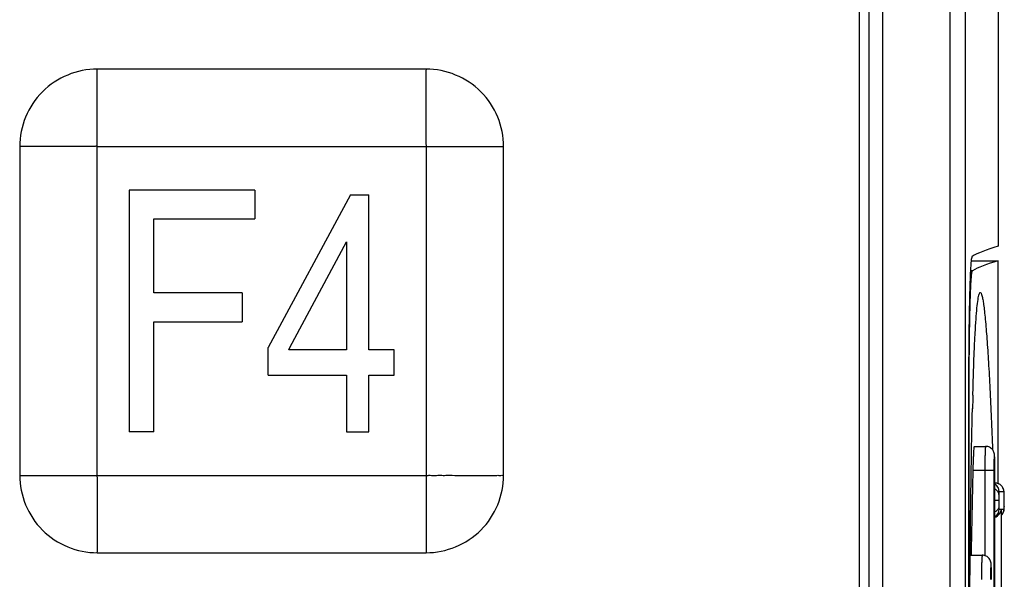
# Model space of a CAD drawing. Header units: millimetres. Extents: x 0 to 1800, y 0 to 1800.
# Tile 29 of 37: x 725 to 745, y 1241 to 1253. Entities that reach past the tile are written whole.
import ezdxf

# ---------------------------------------------------------------- set-up
doc = ezdxf.new("R2010")
doc.units = ezdxf.units.MM
doc.header["$LTSCALE"] = 117.333333
doc.layers.add('00_COMPONENTS', color=7, linetype='CONTINUOUS')

msp = doc.modelspace()

# ---------------------------------------------------------------- linework, layer by layer
at = {"layer": '00_COMPONENTS', "color": 9, "linetype": 'CONTINUOUS'}
for p, q in [((743.759, 1196.575), (743.759, 1309.587)), ((742.365, 1309.281), (742.365, 1196.881)), ((726.133, 1243.381), (726.133, 1251.782)), ((726.133, 1250.181), (734.534, 1250.181)), ((732.933, 1250.181), (732.933, 1241.781)), ((744.222, 1247.612), (744.18, 1247.612)), ((744.153, 1244.912), (744.14, 1244.912)), ((744.663, 1243.481), (744.23, 1243.481)), ((744.477, 1243.481), (744.477, 1241.723)), ((744.663, 1243.481), (744.663, 1229.481)), ((724.533, 1243.381), (732.933, 1243.381)), ((744.871, 1243.041), (744.774, 1243.041)), ((744.871, 1243.041), (744.871, 1243.041)), ((744.765, 1242.859), (744.686, 1242.859)), ((744.878, 1242.988), (744.878, 1242.995)), ((744.774, 1242.684), (744.815, 1242.684)), ((744.815, 1242.684), (744.815, 1240.777)), ((744.823, 1242.678), (744.823, 1242.684)), ((744.823, 1242.684), (744.871, 1242.684)), ((744.878, 1242.735), (744.878, 1242.728))]:
    msp.add_line(p, q, dxfattribs=at)
at = {"layer": '00_COMPONENTS', "color": 7, "linetype": 'CONTINUOUS', "true_color": 0x007fff}
for p, q in [((744.078, 1196.566), (744.078, 1309.597)), ((742.083, 1309.281), (742.083, 1196.881)), ((744.754, 1309.281), (744.754, 1248.117)), ((744.195, 1247.817), (744.754, 1247.817)), ((744.754, 1243.21), (744.754, 1247.817)), ((744.141, 1245.101), (744.141, 1227.862)), ((744.154, 1227.924), (744.154, 1245.039)), ((744.229, 1245.042), (744.234, 1245.2)), ((744.258, 1243.981), (744.495, 1243.981)), ((744.686, 1229.481), (744.686, 1243.481)), ((744.697, 1243.221), (744.691, 1243.221)), ((744.719, 1243.219), (744.697, 1243.221)), ((744.74, 1243.215), (744.719, 1243.219)), ((744.759, 1243.208), (744.74, 1243.215)), ((744.777, 1243.2), (744.759, 1243.208)), ((744.793, 1243.19), (744.777, 1243.2)), ((744.808, 1243.179), (744.793, 1243.19)), ((744.821, 1243.166), (744.808, 1243.179)), ((744.833, 1243.153), (744.821, 1243.166)), ((744.843, 1243.139), (744.833, 1243.153)), ((744.851, 1243.125), (744.843, 1243.139)), ((744.858, 1243.111), (744.851, 1243.125)), ((744.863, 1243.097), (744.858, 1243.111)), ((744.867, 1243.084), (744.863, 1243.097)), ((744.87, 1243.073), (744.867, 1243.084)), ((744.872, 1243.063), (744.87, 1243.073)), ((744.875, 1243.043), (744.872, 1243.063)), ((744.877, 1243.008), (744.875, 1243.043)), ((744.878, 1242.995), (744.877, 1243.008)), ((744.878, 1242.988), (744.878, 1242.995)), ((744.879, 1242.942), (744.878, 1242.988)), ((744.88, 1242.859), (744.879, 1242.942)), ((744.88, 1242.797), (744.88, 1242.859)), ((744.823, 1242.678), (744.823, 1242.684)), ((744.823, 1240.783), (744.823, 1242.678)), ((744.845, 1242.59), (744.853, 1242.604)), ((744.853, 1242.604), (744.859, 1242.618)), ((744.859, 1242.618), (744.864, 1242.631)), ((744.864, 1242.631), (744.868, 1242.644)), ((744.868, 1242.644), (744.871, 1242.654)), ((744.871, 1242.654), (744.872, 1242.664)), ((744.872, 1242.664), (744.874, 1242.673)), ((744.874, 1242.673), (744.877, 1242.703)), ((744.877, 1242.703), (744.878, 1242.715)), ((744.878, 1242.728), (744.879, 1242.758)), ((744.878, 1242.715), (744.878, 1242.728)), ((744.879, 1242.758), (744.88, 1242.797)), ((744.823, 1242.562), (744.835, 1242.575)), ((744.835, 1242.575), (744.845, 1242.59)), ((744.175, 1241.731), (744.425, 1241.731))]:
    msp.add_line(p, q, dxfattribs=at)
at = {"layer": '00_COMPONENTS', "color": 7, "linetype": 'CONTINUOUS', "true_color": 0x474747}
msp.add_line((741.883, 1309.131), (741.883, 1197.031), dxfattribs=at)
at = {"layer": '00_COMPONENTS', "color": 7, "linetype": 'CONTINUOUS', "true_color": 0x9e9e9e}
for p, q in [((732.933, 1251.781), (726.133, 1251.781)), ((724.533, 1250.181), (724.533, 1243.381)), ((734.533, 1243.381), (734.533, 1250.181)), ((726.796, 1249.281), (726.796, 1244.281)), ((729.393, 1249.281), (726.796, 1249.281)), ((729.393, 1249.281), (729.393, 1248.683)), ((731.368, 1249.179), (729.669, 1246.026)), ((731.368, 1249.179), (731.75, 1249.179)), ((731.75, 1245.979), (731.75, 1249.179)), ((727.304, 1247.155), (727.304, 1248.683)), ((727.304, 1248.683), (729.393, 1248.683)), ((730.118, 1246.023), (731.288, 1248.21)), ((731.288, 1248.21), (731.288, 1245.979)), ((729.133, 1247.155), (727.304, 1247.155)), ((729.133, 1247.155), (729.133, 1246.557)), ((727.304, 1244.281), (727.304, 1246.557)), ((727.304, 1246.557), (729.133, 1246.557)), ((729.669, 1245.455), (729.669, 1246.026)), ((730.092, 1245.979), (730.118, 1246.023)), ((731.288, 1245.979), (730.092, 1245.979)), ((732.271, 1245.979), (731.75, 1245.979)), ((732.271, 1245.455), (732.271, 1245.979)), ((729.669, 1245.455), (731.288, 1245.455)), ((731.288, 1245.455), (731.288, 1244.281)), ((731.75, 1244.281), (731.75, 1245.455)), ((731.75, 1245.455), (732.271, 1245.455)), ((727.304, 1244.281), (726.796, 1244.281)), ((731.288, 1244.281), (731.75, 1244.281)), ((726.133, 1241.781), (732.933, 1241.781))]:
    msp.add_line(p, q, dxfattribs=at)
at = {"layer": '00_COMPONENTS', "color": 7, "linetype": 'CONTINUOUS', "true_color": 0x007fff}
for centre, radius, start, end in [((845.066, 1242.308), 100.873, 178.44704, 178.60721), ((1044.6, 1236.481), 300.452, 178.665, 178.99889), ((735.457, 1243.481), 9.228, 359.9992, 0.3401), ((735.388, 1241.231), 9.228, 359.9992, 0.3401)]:
    msp.add_arc(centre, radius, start, end, dxfattribs=at)
at = {"layer": '00_COMPONENTS', "color": 9, "linetype": 'CONTINUOUS'}
for centre, radius, start, end in [((744.691, 1243.043), 0.178, 84.7111, 89.9872), ((744.691, 1243.041), 0.181, 81.7597, 84.7188), ((744.691, 1243.04), 0.182, 74.7954, 81.7587), ((744.691, 1243.041), 0.18, 359.9954, 74.7739), ((744.594, 1243.041), 0.18, 359.995, 59.0983), ((739.556, 1242.865), 5.324, 359.9424, 0.7242), ((744.594, 1242.684), 0.18, 300.9017, 0.005), ((743.317, 1242.795), 1.562, 357.7857, 358.2752), ((744.049, 1242.767), 0.83, 357.6316, 357.7758), ((742.601, 1242.815), 2.278, 358.3083, 359.1622)]:
    msp.add_arc(centre, radius, start, end, dxfattribs=at)
at = {"layer": '00_COMPONENTS', "color": 7, "linetype": 'CONTINUOUS', "true_color": 0x007fff}
for centre, major_axis, end_param in [((1115.474, 1247.721), (371.413, 0), 3.11299), ((1115.38, 1247.421), (371.319, 0), 3.112176)]:
    msp.add_ellipse(centre, major_axis=major_axis, ratio=0.017455, start_param=3.080506, end_param=end_param, dxfattribs=at)
at = {"layer": '00_COMPONENTS', "color": 7, "linetype": 'CONTINUOUS', "true_color": 0x9e9e9e}
for points in [[(726.133, 1251.781), (725.725, 1251.781), (724.874, 1251.44), (724.534, 1250.59), (724.533, 1250.181)], [(734.533, 1250.181), (734.533, 1250.59), (734.192, 1251.44), (733.342, 1251.781), (732.933, 1251.781)], [(724.533, 1243.381), (724.534, 1242.973), (724.875, 1242.122), (725.725, 1241.782), (726.133, 1241.781)], [(732.933, 1241.781), (733.342, 1241.782), (734.192, 1242.123), (734.533, 1242.973), (734.533, 1243.381)]]:
    msp.add_open_spline(points, degree=3, knots=[0, 0, 0, 0, 0.499998, 1, 1, 1, 1], dxfattribs=at)
at = {"layer": '00_COMPONENTS', "color": 9, "linetype": 'CONTINUOUS'}
for points, knots in [([(732.933, 1250.181), (732.946, 1250.194), (732.926, 1250.238), (732.938, 1250.306), (732.932, 1250.397), (732.934, 1250.504), (732.933, 1250.646), (732.933, 1250.823), (732.933, 1251.033), (732.933, 1251.239), (732.933, 1251.409), (732.933, 1251.541), (732.934, 1251.622), (732.933, 1251.682), (732.936, 1251.726), (732.928, 1251.751), (732.94, 1251.781), (732.933, 1251.781)], [0, 0, 0, 0, 0.033934, 0.067295, 0.134632, 0.201683, 0.268482, 0.401232, 0.532623, 0.66221, 0.789046, 0.85074, 0.910309, 0.938688, 0.965279, 0.988181, 1, 1, 1, 1]), ([(726.133, 1250.181), (726.121, 1250.194), (726.077, 1250.174), (726.009, 1250.186), (725.918, 1250.18), (725.811, 1250.182), (725.669, 1250.181), (725.492, 1250.181), (725.282, 1250.181), (725.075, 1250.181), (724.906, 1250.181), (724.773, 1250.181), (724.693, 1250.182), (724.633, 1250.181), (724.589, 1250.184), (724.564, 1250.176), (724.533, 1250.188), (724.533, 1250.181)], [0, 0, 0, 0, 0.033934, 0.067295, 0.134632, 0.201683, 0.268482, 0.401232, 0.532623, 0.66221, 0.789046, 0.85074, 0.910309, 0.938688, 0.965279, 0.988181, 1, 1, 1, 1]), ([(744.495, 1243.981), (744.494, 1243.981), (744.492, 1243.977), (744.491, 1243.971), (744.489, 1243.958), (744.487, 1243.934), (744.485, 1243.892), (744.482, 1243.83), (744.48, 1243.756), (744.478, 1243.638), (744.477, 1243.545), (744.477, 1243.481)], [0, 0, 0, 0, 0.005902, 0.020657, 0.044673, 0.077825, 0.170213, 0.294401, 0.445668, 0.618152, 1, 1, 1, 1]), ([(744.686, 1243.481), (744.686, 1243.522), (744.685, 1243.603), (744.684, 1243.688), (744.675, 1243.855), (744.665, 1243.688), (744.664, 1243.603), (744.663, 1243.522), (744.663, 1243.481)], [0, 0, 0, 0, 0.191137, 0.353199, 0.5, 0.646802, 0.808864, 1, 1, 1, 1]), ([(726.133, 1243.381), (726.12, 1243.369), (726.141, 1243.325), (726.128, 1243.257), (726.135, 1243.166), (726.133, 1243.059), (726.134, 1242.917), (726.133, 1242.74), (726.133, 1242.53), (726.133, 1242.323), (726.133, 1242.154), (726.133, 1242.021), (726.133, 1241.941), (726.134, 1241.881), (726.131, 1241.837), (726.139, 1241.812), (726.127, 1241.781), (726.133, 1241.781)], [0, 0, 0, 0, 0.033934, 0.067295, 0.134632, 0.201683, 0.268482, 0.401232, 0.532623, 0.66221, 0.789046, 0.85074, 0.910309, 0.938688, 0.965279, 0.988181, 1, 1, 1, 1]), ([(732.933, 1243.381), (732.946, 1243.368), (732.99, 1243.389), (733.058, 1243.376), (733.149, 1243.383), (733.256, 1243.381), (733.398, 1243.382), (733.575, 1243.381), (733.785, 1243.381), (733.991, 1243.381), (734.161, 1243.381), (734.293, 1243.381), (734.374, 1243.381), (734.434, 1243.382), (734.478, 1243.379), (734.503, 1243.387), (734.533, 1243.375), (734.533, 1243.381)], [0, 0, 0, 0, 0.033934, 0.067295, 0.134632, 0.201683, 0.268482, 0.401232, 0.532623, 0.66221, 0.789046, 0.85074, 0.910309, 0.938688, 0.965279, 0.988181, 1, 1, 1, 1]), ([(744.766, 1242.988), (744.766, 1243.01), (744.747, 1243.056), (744.708, 1243.085), (744.686, 1243.096)], [0, 0, 0, 0, 0.464632, 1, 1, 1, 1]), ([(744.774, 1243.041), (744.773, 1243.041), (744.771, 1243.037), (744.769, 1243.03), (744.767, 1243.012), (744.767, 1242.998), (744.766, 1242.988)], [0, 0, 0, 0, 0.052197, 0.193783, 0.479194, 1, 1, 1, 1]), ([(744.876, 1243.021), (744.876, 1243.026), (744.875, 1243.032), (744.873, 1243.041), (744.871, 1243.041)], [0, 0, 0, 0, 0.747167, 1, 1, 1, 1]), ([(744.878, 1242.988), (744.878, 1242.992), (744.877, 1243.003), (744.877, 1243.014), (744.876, 1243.021)], [0, 0, 0, 0, 0.321022, 1, 1, 1, 1]), ([(744.766, 1242.988), (744.766, 1242.979), (744.765, 1242.936), (744.765, 1242.893), (744.765, 1242.859)], [0, 0, 0, 0, 0.208706, 1, 1, 1, 1]), ([(744.765, 1242.859), (744.765, 1242.848), (744.765, 1242.806), (744.765, 1242.765), (744.766, 1242.735)], [0, 0, 0, 0, 0.276794, 1, 1, 1, 1]), ([(744.879, 1242.932), (744.879, 1242.937), (744.879, 1242.956), (744.879, 1242.975), (744.878, 1242.988)], [0, 0, 0, 0, 0.278749, 1, 1, 1, 1]), ([(744.879, 1242.782), (744.879, 1242.788), (744.88, 1242.814), (744.88, 1242.84), (744.88, 1242.859)], [0, 0, 0, 0, 0.240683, 1, 1, 1, 1]), ([(744.766, 1242.735), (744.766, 1242.713), (744.747, 1242.666), (744.708, 1242.636), (744.686, 1242.625)], [0, 0, 0, 0, 0.466656, 1, 1, 1, 1]), ([(744.766, 1242.735), (744.767, 1242.721), (744.768, 1242.704), (744.771, 1242.688), (744.773, 1242.684), (744.774, 1242.684)], [0, 0, 0, 0, 0.808205, 0.947255, 1, 1, 1, 1]), ([(744.871, 1242.684), (744.874, 1242.684), (744.876, 1242.708), (744.878, 1242.719), (744.878, 1242.733)], [0, 0, 0, 0, 0.191891, 1, 1, 1, 1]), ([(744.425, 1241.731), (744.424, 1241.731), (744.423, 1241.727), (744.421, 1241.721), (744.42, 1241.708), (744.417, 1241.684), (744.415, 1241.642), (744.412, 1241.58), (744.41, 1241.506), (744.408, 1241.388), (744.408, 1241.295), (744.408, 1241.231)], [0, 0, 0, 0, 0.005902, 0.020657, 0.044673, 0.077825, 0.170213, 0.294401, 0.445668, 0.618152, 1, 1, 1, 1]), ([(744.616, 1241.231), (744.616, 1241.272), (744.615, 1241.353), (744.614, 1241.438), (744.605, 1241.605), (744.595, 1241.438), (744.595, 1241.353), (744.594, 1241.272), (744.594, 1241.231)], [0, 0, 0, 0, 0.191137, 0.353199, 0.5, 0.646802, 0.808864, 1, 1, 1, 1])]:
    msp.add_open_spline(points, degree=3, knots=knots, dxfattribs=at)
at = {"layer": '00_COMPONENTS', "color": 7, "linetype": 'CONTINUOUS', "true_color": 0x007fff}
for points, knots in [([(744.213, 1247.906), (744.208, 1247.903), (744.204, 1247.878), (744.196, 1247.838), (744.19, 1247.767), (744.179, 1247.628), (744.17, 1247.394), (744.16, 1247.053), (744.152, 1246.637), (744.144, 1245.978), (744.141, 1245.459), (744.141, 1245.101)], [0, 0, 0, 0, 0.006939, 0.022693, 0.0474, 0.080886, 0.173066, 0.29613, 0.44586, 0.617105, 1, 1, 1, 1]), ([(744.154, 1245.039), (744.154, 1245.207), (744.155, 1245.534), (744.158, 1246.009), (744.164, 1246.445), (744.17, 1246.777), (744.177, 1247.011), (744.182, 1247.161), (744.188, 1247.29), (744.194, 1247.398), (744.2, 1247.484), (744.206, 1247.547), (744.212, 1247.586), (744.217, 1247.605), (744.22, 1247.61), (744.222, 1247.612)], [0, 0, 0, 0, 0.19514, 0.38161, 0.552849, 0.702811, 0.768125, 0.826209, 0.87655, 0.918712, 0.952333, 0.977134, 0.992955, 0.997518, 1, 1, 1, 1]), ([(744.234, 1245.2), (744.238, 1245.337), (744.246, 1245.6), (744.26, 1245.974), (744.276, 1246.307), (744.293, 1246.593), (744.312, 1246.825), (744.33, 1246.982), (744.346, 1247.075), (744.357, 1247.121), (744.367, 1247.149), (744.378, 1247.163), (744.383, 1247.163)], [0, 0, 0, 0, 0.208164, 0.398643, 0.568465, 0.71442, 0.833156, 0.921486, 0.953441, 0.97696, 0.992119, 1, 1, 1, 1]), ([(744.383, 1247.163), (744.391, 1247.163), (744.407, 1247.137), (744.42, 1247.092), (744.438, 1247.01), (744.454, 1246.902), (744.471, 1246.764), (744.495, 1246.529), (744.523, 1246.178), (744.554, 1245.699), (744.584, 1245.151), (744.611, 1244.549), (744.628, 1244.13), (744.636, 1243.914)], [0, 0, 0, 0, 0.006954, 0.022457, 0.047301, 0.081261, 0.12391, 0.174681, 0.29814, 0.446668, 0.615662, 0.801185, 1, 1, 1, 1]), ([(744.16, 1239.482), (744.164, 1240.41), (744.176, 1242.17), (744.202, 1243.93), (744.222, 1244.76)], [0, 0, 0, 0, 0.527709, 1, 1, 1, 1]), ([(744.258, 1243.981), (744.257, 1243.981), (744.255, 1243.977), (744.254, 1243.971), (744.252, 1243.958), (744.249, 1243.934), (744.246, 1243.892), (744.242, 1243.83), (744.239, 1243.756), (744.234, 1243.638), (744.231, 1243.545), (744.23, 1243.481)], [0, 0, 0, 0, 0.005887, 0.020675, 0.044731, 0.077922, 0.170379, 0.294609, 0.445884, 0.618336, 1, 1, 1, 1]), ([(744.686, 1243.536), (744.685, 1243.587), (744.685, 1243.658), (744.682, 1243.744), (744.679, 1243.794), (744.672, 1243.85), (744.643, 1243.914), (744.579, 1243.968), (744.523, 1243.981), (744.495, 1243.981)], [0, 0, 0, 0, 0.279515, 0.388683, 0.47301, 0.555348, 0.694903, 0.847015, 1, 1, 1, 1]), ([(744.686, 1242.513), (744.724, 1242.526), (744.789, 1242.575), (744.814, 1242.65), (744.815, 1242.684)], [0, 0, 0, 0, 0.540699, 1, 1, 1, 1]), ([(744.616, 1241.286), (744.616, 1241.337), (744.615, 1241.408), (744.612, 1241.494), (744.609, 1241.544), (744.602, 1241.6), (744.573, 1241.664), (744.509, 1241.718), (744.453, 1241.731), (744.425, 1241.731)], [0, 0, 0, 0, 0.279515, 0.388683, 0.47301, 0.555348, 0.694903, 0.847015, 1, 1, 1, 1])]:
    msp.add_open_spline(points, degree=3, knots=knots, dxfattribs=at)
at = {"layer": '00_COMPONENTS', "color": 9, "linetype": 'CONTINUOUS'}
for points in [[(744.857, 1242.615), (744.849, 1242.596), (744.838, 1242.578), (744.823, 1242.562)], [(744.871, 1242.684), (744.871, 1242.661), (744.866, 1242.637), (744.857, 1242.615)]]:
    msp.add_open_spline(points, degree=3, dxfattribs=at)

doc.saveas('drawing.dxf')
